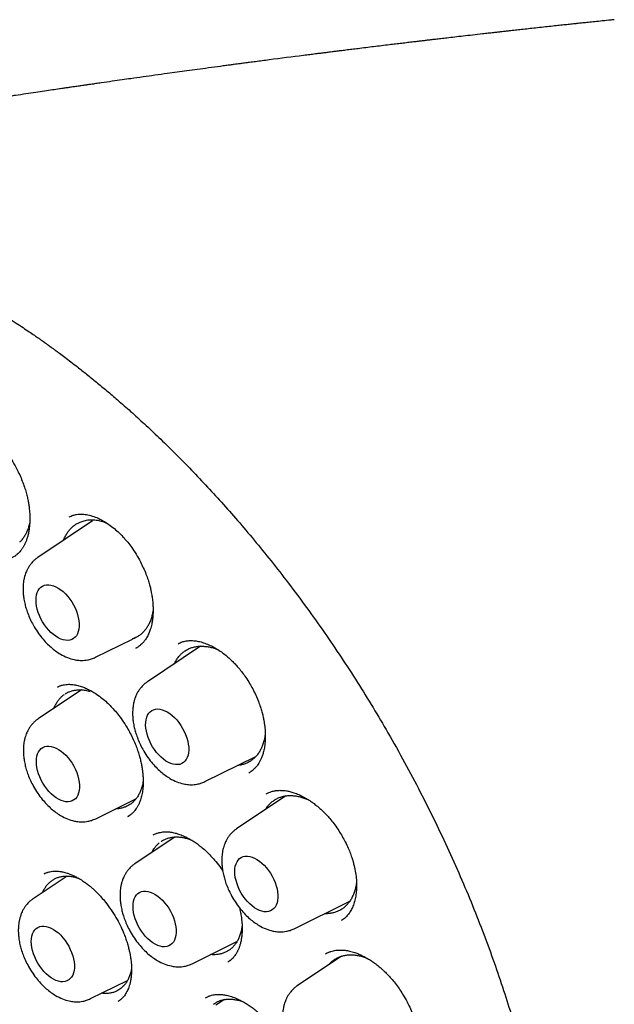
# Model space of a CAD drawing. Header units: millimetres. Extents: x 8 to 1084, y 12 to 961.
# Tile 35 of 49: x 905 to 917, y 447 to 466. Entities that reach past the tile are written whole.
import ezdxf

# ---------------------------------------------------------------- set-up
doc = ezdxf.new("R2010")
doc.units = ezdxf.units.MM

msp = doc.modelspace()

# ---------------------------------------------------------------- linework, layer by layer
at = {"color": 7, "linetype": 'Continuous', "lineweight": 30}
for p, q in [((906.543, 456.284), (905.441, 455.549)), ((907.346, 453.914), (907.474, 453.977)), ((906.599, 453.544), (907.343, 453.912)), ((908.716, 453.767), (907.644, 453.053)), ((908.271, 453.82), (908.277, 453.822)), ((907.413, 453.726), (907.44, 453.742)), ((905.909, 452.976), (905.844, 452.949)), ((906.321, 452.889), (905.447, 452.307)), ((906.49, 452.879), (906.499, 452.879)), ((908.802, 451.047), (909.827, 451.555)), ((909.703, 451.234), (909.682, 451.219)), ((906.605, 450.301), (907.415, 450.702)), ((910.431, 450.761), (909.436, 450.098)), ((910.85, 450.696), (910.885, 450.681)), ((907.251, 450.344), (907.27, 450.356)), ((908.201, 449.935), (907.391, 449.395)), ((905.628, 449.221), (905.572, 449.195)), ((906.03, 449.148), (905.345, 448.692)), ((910.594, 448.092), (911.715, 448.647)), ((911.547, 448.256), (911.555, 448.262)), ((908.548, 447.389), (909.446, 447.834)), ((909.263, 447.423), (909.27, 447.428)), ((909.294, 447.445), (909.319, 447.462)), ((911.548, 447.539), (910.659, 446.947)), ((911.253, 447.599), (911.23, 447.587)), ((906.503, 446.687), (907.246, 447.054)), ((907.059, 446.634), (907.077, 446.647)), ((907.105, 446.668), (907.111, 446.672)), ((909.193, 446.668), (909.023, 446.554))]:
    msp.add_line(p, q, dxfattribs=at)
at = {"color": 7, "linetype": 'Continuous', "lineweight": 30, "flags": 128}
for points in [[(905.407, 454.693), (905.41, 454.749), (905.418, 454.8), (905.432, 454.847), (905.451, 454.888), (905.476, 454.924), (905.505, 454.954), (905.538, 454.976), (905.576, 454.992), (905.616, 455.001), (905.66, 455.002), (905.706, 454.996), (905.754, 454.983), (905.803, 454.963), (905.853, 454.936), (905.902, 454.903), (905.95, 454.864), (905.998, 454.819), (906.043, 454.769), (906.085, 454.715), (906.124, 454.658), (906.16, 454.597), (906.191, 454.535), (906.218, 454.471), (906.24, 454.407), (906.256, 454.344), (906.267, 454.282), (906.273, 454.222), (906.273, 454.165), (906.267, 454.111), (906.256, 454.062), (906.24, 454.018), (906.218, 453.979), (906.191, 453.947), (906.16, 453.92), (906.124, 453.901), (906.085, 453.889), (906.043, 453.884), (905.998, 453.886), (905.95, 453.895), (905.902, 453.912), (905.853, 453.936), (905.803, 453.966), (905.754, 454.002), (905.706, 454.044), (905.66, 454.092), (905.616, 454.144), (905.576, 454.2), (905.538, 454.259), (905.505, 454.32), (905.476, 454.383), (905.451, 454.447), (905.432, 454.511), (905.418, 454.573), (905.41, 454.635), (905.407, 454.693)], [(908.043, 452.447), (908.093, 452.415), (908.141, 452.377), (908.189, 452.334), (908.234, 452.285), (908.277, 452.232), (908.318, 452.175), (908.354, 452.116), (908.386, 452.054), (908.414, 451.991), (908.437, 451.927), (908.455, 451.863), (908.468, 451.801), (908.475, 451.74), (908.476, 451.682), (908.472, 451.628), (908.462, 451.577), (908.447, 451.532), (908.426, 451.492), (908.401, 451.457), (908.371, 451.43), (908.336, 451.408), (908.298, 451.394), (908.256, 451.388), (908.212, 451.388), (908.165, 451.396), (908.117, 451.411), (908.068, 451.432), (908.018, 451.461), (907.969, 451.496), (907.921, 451.537), (907.874, 451.583), (907.83, 451.634), (907.788, 451.689), (907.75, 451.747), (907.716, 451.808), (907.685, 451.87), (907.66, 451.934), (907.639, 451.998), (907.624, 452.061), (907.614, 452.123), (907.61, 452.182), (907.611, 452.239), (907.618, 452.291), (907.631, 452.339), (907.649, 452.382), (907.672, 452.419), (907.7, 452.45), (907.732, 452.475), (907.769, 452.492), (907.809, 452.503), (907.852, 452.506), (907.898, 452.502), (907.945, 452.491), (907.994, 452.472), (908.043, 452.447)], [(905.413, 451.451), (905.416, 451.506), (905.424, 451.557), (905.438, 451.604), (905.457, 451.646), (905.482, 451.682), (905.511, 451.711), (905.544, 451.734), (905.582, 451.75), (905.622, 451.758), (905.666, 451.76), (905.712, 451.754), (905.76, 451.741), (905.809, 451.721), (905.859, 451.694), (905.908, 451.66), (905.956, 451.621), (906.004, 451.576), (906.049, 451.526), (906.091, 451.472), (906.13, 451.415), (906.166, 451.355), (906.197, 451.292), (906.224, 451.229), (906.246, 451.165), (906.262, 451.101), (906.273, 451.039), (906.279, 450.979), (906.279, 450.922), (906.273, 450.869), (906.262, 450.819), (906.246, 450.775), (906.224, 450.736), (906.197, 450.704), (906.166, 450.678), (906.13, 450.658), (906.091, 450.646), (906.049, 450.641), (906.004, 450.643), (905.956, 450.653), (905.908, 450.669), (905.859, 450.693), (905.809, 450.723), (905.76, 450.76), (905.712, 450.802), (905.666, 450.849), (905.622, 450.901), (905.582, 450.957), (905.544, 451.016), (905.511, 451.077), (905.482, 451.14), (905.457, 451.204), (905.438, 451.268), (905.424, 451.331), (905.416, 451.392), (905.413, 451.451)], [(909.402, 449.241), (909.405, 449.297), (909.413, 449.348), (909.427, 449.395), (909.447, 449.437), (909.471, 449.472), (909.5, 449.502), (909.533, 449.525), (909.571, 449.54), (909.612, 449.549), (909.655, 449.55), (909.702, 449.545), (909.749, 449.532), (909.798, 449.511), (909.848, 449.484), (909.897, 449.451), (909.946, 449.412), (909.993, 449.367), (910.038, 449.317), (910.08, 449.263), (910.119, 449.206), (910.155, 449.145), (910.186, 449.083), (910.213, 449.02), (910.235, 448.956), (910.251, 448.892), (910.263, 448.83), (910.268, 448.77), (910.268, 448.713), (910.263, 448.659), (910.251, 448.61), (910.235, 448.566), (910.213, 448.527), (910.186, 448.495), (910.155, 448.469), (910.119, 448.449), (910.08, 448.437), (910.038, 448.432), (909.993, 448.434), (909.946, 448.444), (909.897, 448.46), (909.848, 448.484), (909.798, 448.514), (909.749, 448.55), (909.702, 448.593), (909.655, 448.64), (909.612, 448.692), (909.571, 448.748), (909.533, 448.807), (909.5, 448.868), (909.471, 448.931), (909.447, 448.995), (909.427, 449.059), (909.413, 449.122), (909.405, 449.183), (909.402, 449.241)], [(907.357, 448.539), (907.359, 448.594), (907.368, 448.646), (907.382, 448.692), (907.401, 448.734), (907.425, 448.77), (907.454, 448.799), (907.488, 448.822), (907.525, 448.838), (907.566, 448.846), (907.61, 448.848), (907.656, 448.842), (907.704, 448.829), (907.753, 448.809), (907.802, 448.782), (907.852, 448.748), (907.9, 448.709), (907.947, 448.664), (907.992, 448.614), (908.035, 448.56), (908.074, 448.503), (908.109, 448.443), (908.141, 448.38), (908.167, 448.317), (908.189, 448.253), (908.206, 448.189), (908.217, 448.127), (908.223, 448.067), (908.223, 448.01), (908.217, 447.957), (908.206, 447.907), (908.189, 447.863), (908.167, 447.824), (908.141, 447.792), (908.109, 447.766), (908.074, 447.746), (908.035, 447.734), (907.992, 447.729), (907.947, 447.731), (907.9, 447.741), (907.852, 447.757), (907.802, 447.781), (907.753, 447.811), (907.704, 447.848), (907.656, 447.89), (907.61, 447.937), (907.566, 447.989), (907.525, 448.045), (907.488, 448.104), (907.454, 448.165), (907.425, 448.228), (907.401, 448.292), (907.382, 448.356), (907.368, 448.419), (907.359, 448.48), (907.357, 448.539)], [(905.311, 447.836), (905.314, 447.891), (905.322, 447.943), (905.336, 447.989), (905.356, 448.031), (905.38, 448.067), (905.409, 448.096), (905.442, 448.119), (905.48, 448.135), (905.521, 448.143), (905.564, 448.145), (905.611, 448.139), (905.658, 448.126), (905.707, 448.106), (905.757, 448.079), (905.806, 448.045), (905.855, 448.006), (905.902, 447.961), (905.947, 447.911), (905.989, 447.858), (906.028, 447.8), (906.064, 447.74), (906.095, 447.677), (906.122, 447.614), (906.144, 447.55), (906.16, 447.487), (906.172, 447.424), (906.177, 447.364), (906.177, 447.307), (906.172, 447.254), (906.16, 447.205), (906.144, 447.16), (906.122, 447.122), (906.095, 447.089), (906.064, 447.063), (906.028, 447.044), (905.989, 447.031), (905.947, 447.026), (905.902, 447.028), (905.855, 447.038), (905.806, 447.055), (905.757, 447.078), (905.707, 447.108), (905.658, 447.145), (905.611, 447.187), (905.564, 447.234), (905.521, 447.286), (905.48, 447.342), (905.442, 447.401), (905.409, 447.462), (905.38, 447.525), (905.356, 447.589), (905.336, 447.653), (905.322, 447.716), (905.314, 447.777), (905.311, 447.836)]]:
    msp.add_lwpolyline(points, dxfattribs=at)
at = {"color": 7, "linetype": 'Continuous', "lineweight": 30}
for points, knots in [([(917.033, 466.353), (917.01, 466.351), (916.929, 466.343), (916.797, 466.329), (916.646, 466.313), (916.515, 466.3), (916.405, 466.288), (916.315, 466.279), (916.228, 466.269), (916.132, 466.259), (916.017, 466.247), (915.892, 466.234), (915.755, 466.219), (915.606, 466.203), (915.455, 466.186), (915.307, 466.17), (915.173, 466.155), (915.062, 466.143), (914.981, 466.134), (914.925, 466.128), (914.879, 466.123), (914.84, 466.118), (914.8, 466.114), (914.75, 466.108), (914.682, 466.101), (914.596, 466.091), (914.494, 466.08), (914.355, 466.064), (914.187, 466.045), (914.001, 466.024), (913.829, 466.004), (913.68, 465.987), (913.551, 465.972), (913.441, 465.959), (913.341, 465.947), (913.253, 465.937), (913.169, 465.927), (913.084, 465.917), (912.988, 465.905), (912.879, 465.892), (912.759, 465.878), (912.635, 465.863), (912.447, 465.841), (912.195, 465.81), (911.944, 465.779), (911.758, 465.756), (911.64, 465.742), (911.532, 465.728), (911.439, 465.717), (911.36, 465.707), (911.288, 465.698), (911.21, 465.688), (911.121, 465.677), (911.019, 465.664), (910.906, 465.65), (910.597, 465.611), (910.279, 465.57), (909.956, 465.528), (909.825, 465.51), (909.705, 465.495), (909.601, 465.481), (909.518, 465.47), (909.448, 465.461), (909.383, 465.452), (909.307, 465.442), (909.217, 465.43), (909.07, 465.41), (908.879, 465.385), (908.654, 465.354), (908.443, 465.326), (908.243, 465.298), (908.028, 465.269), (907.8, 465.237), (907.555, 465.203), (907.334, 465.172), (907.128, 465.143), (906.93, 465.114), (906.755, 465.089), (906.613, 465.069), (906.516, 465.055), (906.434, 465.043), (906.368, 465.034), (906.315, 465.026), (906.271, 465.02), (906.226, 465.013), (906.175, 465.006), (906.114, 464.997), (906.043, 464.987), (905.963, 464.975), (905.859, 464.96), (905.729, 464.94), (905.57, 464.917), (905.393, 464.891), (905.198, 464.862), (905.03, 464.837), (904.892, 464.816), (904.792, 464.801), (904.697, 464.786), (904.613, 464.774), (904.547, 464.764), (904.496, 464.756), (904.454, 464.75), (904.414, 464.743), (904.353, 464.734), (904.265, 464.721), (904.148, 464.703), (904.018, 464.683), (903.878, 464.661), (903.732, 464.639), (903.591, 464.617), (903.456, 464.596), (903.331, 464.576), (903.212, 464.557), (903.107, 464.541), (903.022, 464.527), (902.958, 464.517), (902.907, 464.509), (902.857, 464.501), (902.795, 464.491), (902.719, 464.479), (902.63, 464.465), (902.529, 464.449), (902.395, 464.428), (902.239, 464.402), (902.067, 464.375), (901.913, 464.35), (901.775, 464.327), (901.65, 464.307), (901.532, 464.288), (901.411, 464.268), (901.28, 464.246), (901.132, 464.222), (900.973, 464.195), (900.805, 464.168), (900.654, 464.142), (900.522, 464.12), (900.408, 464.101), (900.293, 464.082), (900.181, 464.063), (900.076, 464.045), (899.98, 464.028), (899.897, 464.014), (899.826, 464.002), (899.758, 463.991), (899.683, 463.978), (899.593, 463.962), (899.49, 463.945), (899.377, 463.925), (899.262, 463.905), (899.149, 463.886), (898.991, 463.858), (898.792, 463.824), (898.605, 463.791), (898.478, 463.769), (898.406, 463.756), (898.336, 463.744), (898.268, 463.732), (898.197, 463.719), (898.11, 463.704), (898, 463.684), (897.892, 463.665), (897.821, 463.652), (897.795, 463.647)], [0, 0, 0, 0, 0.0036571, 0.0125967, 0.0204585, 0.0272422, 0.0329475, 0.0375744, 0.0411227, 0.0465811, 0.0525268, 0.0589723, 0.0660226, 0.0737853, 0.0822606, 0.0894198, 0.0968195, 0.103189, 0.1065892, 0.1094811, 0.1118649, 0.1137404, 0.1155844, 0.1180219, 0.1216599, 0.1261261, 0.1314207, 0.1374392, 0.1478784, 0.1575393, 0.1664215, 0.174525, 0.18079, 0.1865008, 0.1916598, 0.1962671, 0.200323, 0.2046178, 0.2095347, 0.2152938, 0.2216561, 0.2280904, 0.2345772, 0.2510123, 0.2673361, 0.2736596, 0.279926, 0.2856674, 0.2905962, 0.2944341, 0.2978647, 0.3018602, 0.3064993, 0.3117822, 0.3177091, 0.3241141, 0.359996, 0.3672812, 0.374284, 0.3804904, 0.3858934, 0.3904927, 0.3935428, 0.3967387, 0.4006811, 0.4053699, 0.4108053, 0.4234875, 0.4351641, 0.4458995, 0.4562803, 0.4664464, 0.4793394, 0.4917886, 0.5046749, 0.5137776, 0.5240287, 0.5354282, 0.5411231, 0.5462041, 0.5504643, 0.5539037, 0.5565222, 0.5587198, 0.5608762, 0.5635343, 0.5666944, 0.5703564, 0.5745204, 0.5791864, 0.5865536, 0.5948429, 0.6040453, 0.6141611, 0.6251904, 0.6303328, 0.635652, 0.6408419, 0.6451874, 0.6486591, 0.6512181, 0.6531202, 0.6551823, 0.6575005, 0.6626943, 0.6688407, 0.6757693, 0.6830458, 0.6906486, 0.6985778, 0.7050369, 0.7116975, 0.718176, 0.7236386, 0.7280565, 0.7314296, 0.7335561, 0.7360441, 0.7392611, 0.7432071, 0.7478821, 0.7532862, 0.7589843, 0.7687705, 0.7776979, 0.7857662, 0.7928411, 0.7993352, 0.8052606, 0.811252, 0.8181467, 0.8258014, 0.8343091, 0.8431084, 0.8519551, 0.8578792, 0.8638244, 0.8697907, 0.8757781, 0.8814027, 0.8862063, 0.8908125, 0.8942769, 0.8972874, 0.9014768, 0.9060106, 0.9114434, 0.9175423, 0.9235677, 0.9294647, 0.9352333, 0.9483225, 0.9606022, 0.964466, 0.9682134, 0.9718443, 0.9753589, 0.9788324, 0.9829702, 0.9889222, 0.9960375, 1, 1, 1, 1]), ([(898.929, 462.228), (898.917, 462.227), (898.89, 462.225), (898.846, 462.22), (898.789, 462.213), (898.72, 462.204), (898.637, 462.193), (898.542, 462.179), (898.436, 462.162), (898.319, 462.141), (898.139, 462.105), (897.9, 462.049), (897.592, 461.96), (897.275, 461.849), (896.95, 461.71), (896.703, 461.586), (896.527, 461.488), (896.423, 461.427), (896.329, 461.369), (896.246, 461.315), (896.175, 461.268), (896.119, 461.229), (896.075, 461.198), (896.043, 461.175), (896.017, 461.156), (895.996, 461.141), (895.975, 461.126), (895.948, 461.106), (895.912, 461.078), (895.865, 461.042), (895.81, 460.998), (895.748, 460.948), (895.684, 460.893), (895.619, 460.837), (895.514, 460.744), (895.371, 460.609), (895.175, 460.406), (894.963, 460.165), (894.741, 459.881), (894.526, 459.571), (894.349, 459.283), (894.205, 459.025), (894.093, 458.805), (894.001, 458.611), (893.93, 458.451), (893.881, 458.334), (893.839, 458.231), (893.803, 458.14), (893.774, 458.064), (893.752, 458.003), (893.735, 457.957), (893.72, 457.915), (893.703, 457.866), (893.681, 457.803), (893.655, 457.727), (893.628, 457.642), (893.599, 457.552), (893.572, 457.46), (893.513, 457.261), (893.431, 456.947), (893.343, 456.544), (893.274, 456.161), (893.22, 455.798), (893.174, 455.412), (893.139, 455.003), (893.115, 454.57), (893.105, 454.135), (893.107, 453.701), (893.121, 453.271), (893.148, 452.823), (893.188, 452.356), (893.242, 451.871), (893.312, 451.368), (893.398, 450.85), (893.501, 450.32), (893.619, 449.781), (893.754, 449.235), (893.904, 448.683), (894.071, 448.125), (894.255, 447.561), (894.455, 446.993), (894.672, 446.422), (894.905, 445.847), (895.155, 445.272), (895.422, 444.695), (895.705, 444.119), (896.004, 443.543), (896.306, 442.994), (896.609, 442.472), (896.91, 441.977), (897.222, 441.486), (897.547, 440.999), (897.882, 440.518), (898.229, 440.044), (898.585, 439.579), (898.946, 439.128), (899.308, 438.695), (899.669, 438.284), (900.026, 437.893), (900.38, 437.523), (900.729, 437.173), (901.073, 436.843), (901.411, 436.531), (901.758, 436.225), (902.113, 435.926), (902.474, 435.635), (902.824, 435.366), (903.164, 435.118), (903.493, 434.89), (903.809, 434.68), (904.094, 434.5), (904.346, 434.347), (904.573, 434.215), (904.803, 434.087), (905.041, 433.96), (905.289, 433.833), (905.545, 433.709), (905.809, 433.588), (906.083, 433.47), (906.331, 433.37), (906.55, 433.287), (906.739, 433.22), (906.932, 433.155), (907.127, 433.093), (907.318, 433.036), (907.498, 432.987), (907.661, 432.945), (907.808, 432.911), (907.937, 432.882), (908.049, 432.858), (908.142, 432.84), (908.221, 432.825), (908.294, 432.812), (908.372, 432.799), (908.46, 432.785), (908.562, 432.77), (908.681, 432.754), (908.815, 432.738), (908.964, 432.723), (909.129, 432.709), (909.309, 432.699), (909.538, 432.691), (909.812, 432.691), (910.124, 432.705), (910.437, 432.733), (910.702, 432.771), (910.923, 432.81), (911.099, 432.848), (911.275, 432.89), (911.448, 432.938), (911.603, 432.986), (911.734, 433.03), (911.837, 433.067), (911.924, 433.1), (911.996, 433.129), (912.055, 433.153), (912.107, 433.175), (912.156, 433.196), (912.207, 433.219), (912.265, 433.246), (912.332, 433.278), (912.409, 433.316), (912.498, 433.361), (912.601, 433.417), (912.721, 433.485), (912.857, 433.568), (913.004, 433.663), (913.162, 433.773), (913.316, 433.888), (913.461, 434.005), (913.591, 434.118), (913.714, 434.23), (913.828, 434.339), (913.942, 434.455), (914.054, 434.575), (914.164, 434.698), (914.261, 434.814), (914.346, 434.92), (914.421, 435.017), (914.485, 435.102), (914.524, 435.157), (914.542, 435.183)], [0, 0, 0, 0, 0.000751, 0.0018, 0.003151, 0.004982, 0.007179, 0.009743, 0.012675, 0.015974, 0.019576, 0.028136, 0.03669, 0.046867, 0.057036, 0.067198, 0.070891, 0.074469, 0.077682, 0.08052, 0.082984, 0.085073, 0.086452, 0.087601, 0.088518, 0.089204, 0.089835, 0.090752, 0.092087, 0.093774, 0.09581, 0.098154, 0.100565, 0.103008, 0.105483, 0.112448, 0.119651, 0.129161, 0.139014, 0.149173, 0.159637, 0.165918, 0.172303, 0.178792, 0.182401, 0.185596, 0.188377, 0.190745, 0.192838, 0.194448, 0.195575, 0.196455, 0.197715, 0.199387, 0.201343, 0.203604, 0.205901, 0.208202, 0.210505, 0.220829, 0.23122, 0.239155, 0.247367, 0.255918, 0.264809, 0.274038, 0.283606, 0.292078, 0.300798, 0.309767, 0.318985, 0.328452, 0.338168, 0.348115, 0.358165, 0.368293, 0.378499, 0.388783, 0.399145, 0.409585, 0.420104, 0.4307, 0.441375, 0.452128, 0.46296, 0.47387, 0.484858, 0.495925, 0.505674, 0.515483, 0.525352, 0.535282, 0.545272, 0.555323, 0.565434, 0.575486, 0.585307, 0.594897, 0.604255, 0.613382, 0.622277, 0.630941, 0.639373, 0.647574, 0.656663, 0.665449, 0.673933, 0.682115, 0.689994, 0.697571, 0.704846, 0.710337, 0.71565, 0.721068, 0.726742, 0.732672, 0.738746, 0.745068, 0.751636, 0.758452, 0.762919, 0.767485, 0.772152, 0.77692, 0.781725, 0.786166, 0.79017, 0.793739, 0.79701, 0.799802, 0.802115, 0.803956, 0.805712, 0.807615, 0.809776, 0.81235, 0.815336, 0.818736, 0.822548, 0.826773, 0.831411, 0.836456, 0.844675, 0.853018, 0.861487, 0.87008, 0.875036, 0.880033, 0.88507, 0.890148, 0.895194, 0.898747, 0.901851, 0.904506, 0.906714, 0.908473, 0.910015, 0.911535, 0.91308, 0.914854, 0.916993, 0.919496, 0.922362, 0.925593, 0.929722, 0.934324, 0.939399, 0.944948, 0.95097, 0.956028, 0.961021, 0.965747, 0.970206, 0.974398, 0.979358, 0.983884, 0.987975, 0.991632, 0.994855, 0.997644, 1, 1, 1, 1]), ([(904.244, 460.728), (904.249, 460.725), (904.325, 460.682), (904.466, 460.598), (904.662, 460.479), (904.839, 460.367), (904.999, 460.264), (905.14, 460.171), (905.263, 460.089), (905.367, 460.017), (905.448, 459.961), (905.509, 459.918), (905.551, 459.888), (905.584, 459.865), (905.611, 459.845), (905.64, 459.825), (905.674, 459.8), (905.715, 459.771), (905.762, 459.737), (905.816, 459.697), (905.891, 459.642), (905.989, 459.569), (906.11, 459.477), (906.256, 459.364), (906.426, 459.23), (906.623, 459.071), (906.831, 458.898), (907.061, 458.702), (907.314, 458.48), (907.59, 458.229), (907.88, 457.957), (908.182, 457.662), (908.496, 457.345), (908.815, 457.009), (909.138, 456.657), (909.464, 456.288), (909.797, 455.895), (910.137, 455.477), (910.488, 455.027), (910.845, 454.549), (911.2, 454.05), (911.542, 453.548), (911.869, 453.043), (912.183, 452.537), (912.5, 452.001), (912.817, 451.436), (913.133, 450.841), (913.429, 450.25), (913.708, 449.66), (913.969, 449.073), (914.212, 448.488), (914.437, 447.912), (914.643, 447.344), (914.83, 446.79), (914.999, 446.249), (915.15, 445.723), (915.286, 445.207), (915.394, 444.754), (915.479, 444.366), (915.543, 444.05), (915.598, 443.76), (915.643, 443.496), (915.682, 443.259), (915.713, 443.047), (915.738, 442.873), (915.756, 442.732), (915.77, 442.621), (915.781, 442.525), (915.79, 442.451), (915.796, 442.393), (915.801, 442.344), (915.807, 442.288), (915.814, 442.219), (915.823, 442.13), (915.833, 442.022), (915.844, 441.898), (915.855, 441.757), (915.866, 441.598), (915.877, 441.421), (915.886, 441.229), (915.897, 440.943), (915.903, 440.576), (915.898, 440.157), (915.883, 439.774), (915.86, 439.425), (915.83, 439.094), (915.792, 438.762), (915.745, 438.433), (915.689, 438.107), (915.627, 437.804), (915.562, 437.523), (915.495, 437.264), (915.424, 437.019), (915.351, 436.788), (915.276, 436.572), (915.202, 436.376), (915.131, 436.199), (915.063, 436.04), (914.999, 435.898), (914.94, 435.773), (914.885, 435.663), (914.836, 435.568), (914.798, 435.497), (914.77, 435.446), (914.749, 435.407), (914.725, 435.364), (914.693, 435.309), (914.654, 435.241), (914.607, 435.163), (914.554, 435.077), (914.494, 434.985), (914.432, 434.892), (914.366, 434.796), (914.294, 434.697), (914.213, 434.588), (914.121, 434.471), (914.017, 434.346), (913.926, 434.242), (913.855, 434.165), (913.811, 434.118), (913.775, 434.081), (913.748, 434.053), (913.721, 434.026), (913.687, 433.992), (913.641, 433.947), (913.585, 433.893), (913.519, 433.832), (913.444, 433.764), (913.336, 433.671), (913.196, 433.558), (913.022, 433.429), (912.841, 433.305), (912.717, 433.229), (912.656, 433.192)], [0, 0, 0, 0, 0.000511, 0.008381, 0.015583, 0.022115, 0.027978, 0.033172, 0.037696, 0.04155, 0.044735, 0.046684, 0.048256, 0.04945, 0.050269, 0.051352, 0.05259, 0.054082, 0.055828, 0.057829, 0.060084, 0.06414, 0.06871, 0.073546, 0.080426, 0.087769, 0.095574, 0.103842, 0.113754, 0.124257, 0.135353, 0.147042, 0.159323, 0.172196, 0.184876, 0.198083, 0.211816, 0.226076, 0.240863, 0.256969, 0.272939, 0.288717, 0.304304, 0.319698, 0.3349, 0.35257, 0.369974, 0.38711, 0.403979, 0.42088, 0.437503, 0.45385, 0.469919, 0.48571, 0.500949, 0.51592, 0.530624, 0.545044, 0.554945, 0.564113, 0.572549, 0.580253, 0.587224, 0.593462, 0.598969, 0.60271, 0.606017, 0.60889, 0.611341, 0.612658, 0.614124, 0.615739, 0.617709, 0.620391, 0.623789, 0.627492, 0.631784, 0.636666, 0.642137, 0.648197, 0.654505, 0.668997, 0.68296, 0.69498, 0.70658, 0.717758, 0.728516, 0.740776, 0.75244, 0.763511, 0.773986, 0.783869, 0.793157, 0.802614, 0.811387, 0.819519, 0.827009, 0.83386, 0.84007, 0.84564, 0.850693, 0.855071, 0.858775, 0.860642, 0.862277, 0.864208, 0.866871, 0.87028, 0.874121, 0.878383, 0.883067, 0.888173, 0.892849, 0.89815, 0.904086, 0.910656, 0.91786, 0.925698, 0.929098, 0.931998, 0.934317, 0.936055, 0.937216, 0.939478, 0.94252, 0.945896, 0.949894, 0.954516, 0.959629, 0.969181, 0.979237, 0.989797, 1, 1, 1, 1]), ([(903.663, 458.224), (903.684, 458.232), (903.723, 458.248), (903.783, 458.261), (903.837, 458.267), (903.899, 458.268), (903.976, 458.26), (904.064, 458.24), (904.155, 458.208), (904.247, 458.165), (904.334, 458.115), (904.413, 458.062), (904.485, 458.007), (904.555, 457.947), (904.629, 457.877), (904.707, 457.793), (904.79, 457.692), (904.877, 457.572), (904.966, 457.429), (905.043, 457.286), (905.105, 457.148), (905.153, 457.027), (905.191, 456.911), (905.22, 456.807), (905.241, 456.715), (905.256, 456.632), (905.267, 456.559), (905.274, 456.493), (905.279, 456.426), (905.282, 456.348), (905.281, 456.261), (905.274, 456.172), (905.263, 456.089), (905.248, 456.012), (905.229, 455.941), (905.207, 455.878), (905.187, 455.829), (905.169, 455.794), (905.155, 455.769), (905.142, 455.748), (905.129, 455.727), (905.113, 455.705), (905.092, 455.678), (905.064, 455.646), (905.027, 455.611), (904.982, 455.575), (904.945, 455.556), (904.926, 455.545)], [0, 0, 0, 0, 0.030136, 0.056047, 0.077704, 0.095065, 0.124924, 0.155304, 0.185388, 0.214898, 0.242568, 0.266963, 0.288377, 0.310351, 0.333877, 0.359318, 0.388005, 0.420084, 0.455561, 0.494406, 0.522156, 0.550501, 0.576387, 0.59956, 0.620031, 0.637809, 0.655599, 0.66953, 0.683612, 0.702346, 0.725711, 0.748314, 0.770841, 0.79271, 0.813927, 0.834507, 0.853927, 0.864305, 0.873672, 0.882036, 0.889416, 0.898491, 0.911347, 0.927953, 0.948276, 0.972293, 1, 1, 1, 1]), ([(906.074, 456.367), (906.1, 456.378), (906.146, 456.398), (906.217, 456.414), (906.278, 456.42), (906.335, 456.42), (906.393, 456.415), (906.45, 456.406), (906.527, 456.387), (906.627, 456.353), (906.749, 456.293), (906.868, 456.218), (906.979, 456.134), (907.081, 456.042), (907.171, 455.949), (907.254, 455.852), (907.335, 455.744), (907.422, 455.612), (907.5, 455.475), (907.565, 455.341), (907.616, 455.221), (907.657, 455.107), (907.687, 455.007), (907.709, 454.922), (907.723, 454.853), (907.733, 454.8), (907.74, 454.756), (907.746, 454.709), (907.753, 454.65), (907.758, 454.573), (907.76, 454.482), (907.757, 454.386), (907.747, 454.293), (907.73, 454.198), (907.706, 454.107), (907.677, 454.032), (907.652, 453.978), (907.63, 453.939), (907.61, 453.907), (907.591, 453.88), (907.57, 453.854), (907.543, 453.823), (907.507, 453.79), (907.463, 453.755), (907.429, 453.735), (907.411, 453.725)], [0, 0, 0, 0, 0.0342405, 0.0631862, 0.086798, 0.1050115, 0.12438, 0.1433976, 0.1621886, 0.1999071, 0.2378324, 0.2739456, 0.3077232, 0.3395761, 0.3697527, 0.3944878, 0.4235566, 0.4569717, 0.494719, 0.5222768, 0.5510171, 0.5769057, 0.5993111, 0.6182492, 0.6337288, 0.6457576, 0.6543772, 0.6641155, 0.6781081, 0.6963378, 0.718782, 0.7446776, 0.7695047, 0.7925098, 0.8236268, 0.8507323, 0.8668358, 0.8815829, 0.8950548, 0.9039986, 0.9163954, 0.9322174, 0.9514365, 0.974032, 1, 1, 1, 1]), ([(905.279, 456.249), (905.276, 456.234), (905.267, 456.19), (905.245, 456.124), (905.215, 456.049), (905.178, 455.981), (905.135, 455.921), (905.102, 455.88), (905.081, 455.862), (905.077, 455.859)], [0, 0, 0, 0, 0.093568, 0.266004, 0.44219, 0.619671, 0.792139, 0.964607, 1, 1, 1, 1]), ([(905.962, 455.896), (905.963, 455.901), (905.973, 455.931), (905.998, 455.982), (906.036, 456.048), (906.081, 456.108), (906.133, 456.162), (906.19, 456.207), (906.25, 456.243), (906.291, 456.26), (906.311, 456.268)], [0, 0, 0, 0, 0.025171, 0.161864, 0.299506, 0.440142, 0.581812, 0.73739, 0.868695, 1, 1, 1, 1]), ([(906.311, 456.268), (906.34, 456.278), (906.398, 456.298), (906.492, 456.31), (906.59, 456.308), (906.691, 456.289), (906.775, 456.264), (906.824, 456.241), (906.838, 456.234)], [0, 0, 0, 0, 0.184312, 0.369183, 0.55345, 0.737881, 0.922934, 1, 1, 1, 1]), ([(905.441, 455.549), (905.424, 455.537), (905.391, 455.513), (905.342, 455.468), (905.298, 455.417), (905.262, 455.366), (905.234, 455.316), (905.212, 455.269), (905.193, 455.222), (905.176, 455.168), (905.162, 455.109), (905.153, 455.051), (905.148, 455), (905.146, 454.956), (905.145, 454.9), (905.147, 454.829), (905.158, 454.733), (905.176, 454.636), (905.204, 454.532), (905.24, 454.424), (905.288, 454.309), (905.352, 454.183), (905.431, 454.056), (905.521, 453.935), (905.613, 453.832), (905.705, 453.744), (905.799, 453.67), (905.908, 453.598), (906.031, 453.537), (906.14, 453.503), (906.218, 453.489), (906.27, 453.483), (906.323, 453.481), (906.383, 453.483), (906.448, 453.492), (906.522, 453.51), (906.572, 453.532), (906.599, 453.544)], [0, 0, 0, 0, 0.020365, 0.039774, 0.067345, 0.093119, 0.114809, 0.132448, 0.14862, 0.169513, 0.192471, 0.212536, 0.229647, 0.243877, 0.256785, 0.285856, 0.314655, 0.349481, 0.380193, 0.414834, 0.453282, 0.491656, 0.539877, 0.58485, 0.626658, 0.665672, 0.703546, 0.740594, 0.793901, 0.843153, 0.859712, 0.878204, 0.899207, 0.918782, 0.942078, 0.969149, 1, 1, 1, 1]), ([(907.759, 454.484), (907.756, 454.462), (907.747, 454.41), (907.727, 454.335), (907.698, 454.257), (907.664, 454.187), (907.624, 454.123), (907.578, 454.065), (907.527, 454.015), (907.47, 453.972), (907.41, 453.939), (907.368, 453.919), (907.345, 453.913), (907.345, 453.913)], [0, 0, 0, 0, 0.079377, 0.180588, 0.283245, 0.387399, 0.487894, 0.589087, 0.69248, 0.796634, 0.897845, 0.999057, 1, 1, 1, 1]), ([(908.189, 453.416), (908.2, 453.438), (908.222, 453.483), (908.264, 453.544), (908.312, 453.6), (908.364, 453.647), (908.422, 453.688), (908.485, 453.721), (908.555, 453.746), (908.627, 453.762), (908.701, 453.769), (908.749, 453.767), (908.773, 453.766)], [0, 0, 0, 0, 0.093056, 0.193873, 0.296161, 0.394855, 0.494234, 0.595775, 0.698062, 0.810392, 0.905196, 1, 1, 1, 1]), ([(908.261, 453.817), (908.275, 453.824), (908.302, 453.838), (908.344, 453.853), (908.384, 453.865), (908.439, 453.875), (908.509, 453.882), (908.6, 453.878), (908.699, 453.861), (908.802, 453.83), (908.907, 453.787), (909.01, 453.733), (909.108, 453.671), (909.199, 453.604), (909.283, 453.534), (909.357, 453.464), (909.424, 453.394), (909.487, 453.322), (909.556, 453.236), (909.628, 453.135), (909.699, 453.024), (909.765, 452.906), (909.825, 452.785), (909.876, 452.664), (909.917, 452.551), (909.946, 452.454), (909.966, 452.379), (909.978, 452.324), (909.985, 452.285), (909.991, 452.252), (909.997, 452.218), (910.004, 452.169), (910.011, 452.097), (910.017, 452.004), (910.016, 451.894), (910.007, 451.783), (909.988, 451.68), (909.966, 451.596), (909.941, 451.529), (909.915, 451.471), (909.887, 451.421), (909.862, 451.383), (909.842, 451.357), (909.825, 451.336), (909.801, 451.31), (909.77, 451.28), (909.731, 451.249), (909.701, 451.23), (909.684, 451.22)], [0, 0, 0, 0, 0.02251, 0.041901, 0.058163, 0.071759, 0.099726, 0.130053, 0.161768, 0.193566, 0.225475, 0.256734, 0.28584, 0.31273, 0.338049, 0.362477, 0.381408, 0.401943, 0.425437, 0.451898, 0.481325, 0.508104, 0.536912, 0.566039, 0.591689, 0.61373, 0.63218, 0.642566, 0.651337, 0.658496, 0.665319, 0.675243, 0.693201, 0.716758, 0.743048, 0.775719, 0.804655, 0.829891, 0.851474, 0.870395, 0.891129, 0.908571, 0.915472, 0.925737, 0.939346, 0.956271, 0.976492, 1, 1, 1, 1]), ([(908.773, 453.766), (908.798, 453.764), (908.848, 453.76), (908.925, 453.745), (908.999, 453.723), (909.047, 453.703), (909.068, 453.694)], [0, 0, 0, 0, 0.2595271, 0.5207858, 0.7876052, 1, 1, 1, 1]), ([(905.84, 452.947), (905.862, 452.957), (905.904, 452.977), (905.969, 452.993), (906.041, 453.003), (906.126, 453.001), (906.218, 452.987), (906.311, 452.962), (906.4, 452.928), (906.484, 452.888), (906.577, 452.836), (906.677, 452.769), (906.781, 452.686), (906.874, 452.599), (906.962, 452.507), (907.05, 452.404), (907.144, 452.277), (907.229, 452.146), (907.302, 452.016), (907.36, 451.898), (907.409, 451.783), (907.449, 451.676), (907.48, 451.578), (907.505, 451.486), (907.524, 451.401), (907.538, 451.323), (907.548, 451.251), (907.556, 451.175), (907.561, 451.082), (907.56, 450.975), (907.55, 450.862), (907.53, 450.755), (907.507, 450.68), (907.488, 450.63), (907.477, 450.603), (907.466, 450.58), (907.454, 450.558), (907.44, 450.533), (907.42, 450.502), (907.393, 450.464), (907.357, 450.423), (907.309, 450.38), (907.271, 450.356), (907.25, 450.343)], [0, 0, 0, 0, 0.034738, 0.063541, 0.086398, 0.117096, 0.150208, 0.180997, 0.207961, 0.233047, 0.258215, 0.291728, 0.323497, 0.353359, 0.378663, 0.408064, 0.441585, 0.479241, 0.506661, 0.535069, 0.561545, 0.585855, 0.60797, 0.627792, 0.648585, 0.666148, 0.681675, 0.699659, 0.720519, 0.750351, 0.781389, 0.812764, 0.843709, 0.854544, 0.864237, 0.872798, 0.880244, 0.889579, 0.903202, 0.921081, 0.943181, 0.969485, 1, 1, 1, 1]), ([(907.644, 453.053), (907.627, 453.041), (907.594, 453.017), (907.545, 452.971), (907.501, 452.92), (907.465, 452.869), (907.437, 452.82), (907.415, 452.773), (907.396, 452.725), (907.379, 452.671), (907.365, 452.612), (907.356, 452.554), (907.351, 452.504), (907.348, 452.46), (907.347, 452.404), (907.35, 452.332), (907.361, 452.237), (907.379, 452.139), (907.407, 452.035), (907.443, 451.927), (907.491, 451.812), (907.555, 451.686), (907.633, 451.559), (907.724, 451.438), (907.816, 451.335), (907.908, 451.247), (908.002, 451.173), (908.111, 451.101), (908.234, 451.04), (908.343, 451.007), (908.421, 450.992), (908.473, 450.986), (908.526, 450.984), (908.586, 450.986), (908.651, 450.995), (908.725, 451.013), (908.775, 451.036), (908.802, 451.047)], [0, 0, 0, 0, 0.0203653, 0.0397739, 0.067345, 0.0931186, 0.1148087, 0.1324484, 0.1486196, 0.1695133, 0.1924713, 0.2125361, 0.2296466, 0.2438766, 0.2567855, 0.2858563, 0.3146552, 0.3494814, 0.3801932, 0.4148337, 0.453282, 0.4916563, 0.5398772, 0.5848498, 0.6266576, 0.6656721, 0.7035456, 0.7405935, 0.7939008, 0.8431527, 0.8597124, 0.8782041, 0.8992066, 0.9187821, 0.942078, 0.9691487, 1, 1, 1, 1]), ([(905.766, 452.519), (905.775, 452.541), (905.794, 452.586), (905.83, 452.648), (905.872, 452.706), (905.92, 452.756), (905.956, 452.784), (905.975, 452.798)], [0, 0, 0, 0, 0.182785, 0.390773, 0.591455, 0.79353, 1, 1, 1, 1]), ([(905.995, 452.81), (906.008, 452.818), (906.039, 452.838), (906.095, 452.861), (906.161, 452.88), (906.231, 452.891), (906.31, 452.892), (906.398, 452.884), (906.462, 452.867), (906.495, 452.858)], [0, 0, 0, 0, 0.093304, 0.231002, 0.369664, 0.509818, 0.652015, 0.825045, 1, 1, 1, 1]), ([(905.447, 452.307), (905.43, 452.295), (905.397, 452.271), (905.348, 452.226), (905.304, 452.174), (905.268, 452.123), (905.24, 452.074), (905.218, 452.027), (905.199, 451.979), (905.182, 451.925), (905.168, 451.866), (905.159, 451.808), (905.154, 451.758), (905.152, 451.714), (905.151, 451.658), (905.153, 451.586), (905.164, 451.491), (905.182, 451.393), (905.21, 451.289), (905.246, 451.181), (905.294, 451.066), (905.358, 450.94), (905.437, 450.813), (905.527, 450.692), (905.619, 450.589), (905.711, 450.501), (905.805, 450.427), (905.914, 450.355), (906.037, 450.294), (906.146, 450.261), (906.224, 450.246), (906.276, 450.24), (906.329, 450.238), (906.389, 450.24), (906.454, 450.249), (906.528, 450.268), (906.578, 450.29), (906.605, 450.301)], [0, 0, 0, 0, 0.020365, 0.039774, 0.067345, 0.093119, 0.114809, 0.132448, 0.14862, 0.169513, 0.192471, 0.212536, 0.229647, 0.243877, 0.256785, 0.285856, 0.314655, 0.349481, 0.380193, 0.414834, 0.453282, 0.491656, 0.539877, 0.58485, 0.626658, 0.665672, 0.703546, 0.740594, 0.793901, 0.843153, 0.859712, 0.878204, 0.899207, 0.918782, 0.942078, 0.969149, 1, 1, 1, 1]), ([(910.015, 452.018), (910.012, 451.993), (910.006, 451.939), (909.988, 451.86), (909.963, 451.78), (909.932, 451.706), (909.894, 451.639), (909.851, 451.579), (909.802, 451.525), (909.748, 451.478), (909.689, 451.44), (909.626, 451.41), (909.557, 451.388), (909.502, 451.375), (909.468, 451.373), (909.459, 451.373)], [0, 0, 0, 0, 0.0679554, 0.1490912, 0.2319914, 0.3155014, 0.3966523, 0.4778033, 0.5601133, 0.6436233, 0.7241996, 0.8053353, 0.8882356, 0.9717456, 1, 1, 1, 1]), ([(907.559, 451.05), (907.557, 451.039), (907.552, 450.999), (907.535, 450.935), (907.508, 450.86), (907.476, 450.791), (907.437, 450.728), (907.393, 450.672), (907.344, 450.624), (907.289, 450.583), (907.23, 450.549), (907.166, 450.524), (907.099, 450.508), (907.046, 450.5), (907.015, 450.501), (907.008, 450.501)], [0, 0, 0, 0, 0.033267, 0.120523, 0.205019, 0.290106, 0.376109, 0.463365, 0.547556, 0.632332, 0.718951, 0.806207, 0.890703, 0.97579, 1, 1, 1, 1]), ([(910.03, 450.8), (910.048, 450.809), (910.083, 450.828), (910.134, 450.846), (910.177, 450.857), (910.21, 450.864), (910.237, 450.868), (910.262, 450.87), (910.287, 450.872), (910.309, 450.872), (910.332, 450.872), (910.357, 450.871), (910.394, 450.869), (910.443, 450.862), (910.512, 450.848), (910.595, 450.824), (910.695, 450.785), (910.792, 450.737), (910.876, 450.688), (910.939, 450.646), (910.991, 450.608), (911.03, 450.578), (911.063, 450.552), (911.095, 450.525), (911.134, 450.49), (911.184, 450.443), (911.245, 450.381), (911.317, 450.301), (911.395, 450.203), (911.473, 450.094), (911.545, 449.979), (911.611, 449.862), (911.668, 449.745), (911.716, 449.631), (911.753, 449.53), (911.781, 449.439), (911.808, 449.336), (911.833, 449.213), (911.85, 449.067), (911.853, 448.929), (911.844, 448.803), (911.826, 448.693), (911.798, 448.59), (911.76, 448.498), (911.715, 448.42), (911.67, 448.36), (911.625, 448.314), (911.586, 448.282), (911.559, 448.265), (911.545, 448.255)], [0, 0, 0, 0, 0.025502, 0.047375, 0.065603, 0.076866, 0.086049, 0.096701, 0.103561, 0.110795, 0.118527, 0.126762, 0.135497, 0.15363, 0.17447, 0.199561, 0.228963, 0.262715, 0.283488, 0.30247, 0.317819, 0.329519, 0.337556, 0.346499, 0.358144, 0.372512, 0.392154, 0.415329, 0.442053, 0.471853, 0.500567, 0.527223, 0.556463, 0.582696, 0.605923, 0.626153, 0.644792, 0.67727, 0.711859, 0.750134, 0.781367, 0.813245, 0.845004, 0.876672, 0.906955, 0.934885, 0.953136, 0.974711, 1, 1, 1, 1]), ([(910.018, 450.485), (910.023, 450.495), (910.042, 450.527), (910.079, 450.573), (910.129, 450.625), (910.184, 450.669), (910.245, 450.705), (910.31, 450.733), (910.378, 450.753), (910.451, 450.765), (910.526, 450.769), (910.608, 450.763), (910.691, 450.749), (910.772, 450.726), (910.824, 450.706), (910.85, 450.696)], [0, 0, 0, 0, 0.034624, 0.116366, 0.195798, 0.27523, 0.355797, 0.437538, 0.516408, 0.595826, 0.67697, 0.758712, 0.848478, 0.924239, 1, 1, 1, 1]), ([(907.761, 449.975), (907.781, 449.985), (907.818, 450.004), (907.876, 450.022), (907.928, 450.033), (907.99, 450.04), (908.066, 450.039), (908.155, 450.027), (908.248, 450.003), (908.344, 449.97), (908.435, 449.928), (908.518, 449.883), (908.595, 449.835), (908.67, 449.781), (908.75, 449.718), (908.836, 449.642), (908.928, 449.55), (909.025, 449.438), (909.105, 449.337), (909.148, 449.27), (909.16, 449.251)], [0, 0, 0, 0, 0.064033, 0.118933, 0.164694, 0.201275, 0.264576, 0.328942, 0.392924, 0.456027, 0.515169, 0.56723, 0.6129, 0.659863, 0.710084, 0.76436, 0.825474, 0.893714, 0.969123, 1, 1, 1, 1]), ([(909.436, 450.098), (909.419, 450.085), (909.386, 450.062), (909.338, 450.016), (909.293, 449.965), (909.257, 449.914), (909.229, 449.865), (909.207, 449.817), (909.189, 449.77), (909.172, 449.716), (909.158, 449.657), (909.148, 449.599), (909.143, 449.548), (909.141, 449.505), (909.14, 449.449), (909.143, 449.377), (909.153, 449.282), (909.172, 449.184), (909.199, 449.08), (909.235, 448.972), (909.284, 448.857), (909.348, 448.731), (909.426, 448.604), (909.516, 448.483), (909.608, 448.38), (909.701, 448.292), (909.794, 448.218), (909.903, 448.146), (910.027, 448.085), (910.136, 448.051), (910.214, 448.037), (910.265, 448.031), (910.318, 448.029), (910.378, 448.031), (910.443, 448.04), (910.517, 448.058), (910.567, 448.08), (910.594, 448.092)], [0, 0, 0, 0, 0.020365, 0.039774, 0.067345, 0.093119, 0.114809, 0.132448, 0.14862, 0.169513, 0.192471, 0.212536, 0.229647, 0.243877, 0.256785, 0.285856, 0.314655, 0.349481, 0.380193, 0.414834, 0.453282, 0.491656, 0.539877, 0.58485, 0.626658, 0.665672, 0.703546, 0.740594, 0.793901, 0.843153, 0.859712, 0.878204, 0.899207, 0.918782, 0.942078, 0.969149, 1, 1, 1, 1]), ([(907.735, 449.624), (907.739, 449.632), (907.753, 449.662), (907.784, 449.71), (907.828, 449.765), (907.862, 449.8), (907.882, 449.815), (907.884, 449.816)], [0, 0, 0, 0, 0.094232, 0.386143, 0.682841, 0.970154, 1, 1, 1, 1]), ([(907.921, 449.844), (907.925, 449.847), (907.947, 449.864), (907.993, 449.887), (908.056, 449.912), (908.124, 449.928), (908.195, 449.936), (908.27, 449.936), (908.347, 449.927), (908.425, 449.91), (908.488, 449.891), (908.525, 449.875), (908.535, 449.871)], [0, 0, 0, 0, 0.025468, 0.142111, 0.260454, 0.374639, 0.489618, 0.607096, 0.725439, 0.840039, 0.95544, 1, 1, 1, 1]), ([(905.568, 449.193), (905.586, 449.202), (905.621, 449.22), (905.679, 449.238), (905.739, 449.248), (905.801, 449.251), (905.857, 449.248), (905.905, 449.241), (905.945, 449.233), (905.986, 449.223), (906.034, 449.209), (906.091, 449.189), (906.157, 449.161), (906.226, 449.126), (906.288, 449.09), (906.339, 449.058), (906.378, 449.032), (906.409, 449.009), (906.441, 448.986), (906.478, 448.957), (906.523, 448.919), (906.578, 448.87), (906.645, 448.805), (906.721, 448.723), (906.814, 448.613), (906.914, 448.478), (907.013, 448.321), (907.097, 448.165), (907.16, 448.027), (907.205, 447.91), (907.237, 447.814), (907.262, 447.726), (907.281, 447.649), (907.295, 447.585), (907.304, 447.532), (907.311, 447.485), (907.317, 447.434), (907.323, 447.37), (907.327, 447.292), (907.326, 447.204), (907.318, 447.115), (907.306, 447.036), (907.29, 446.97), (907.273, 446.917), (907.255, 446.871), (907.234, 446.827), (907.209, 446.784), (907.181, 446.743), (907.148, 446.705), (907.107, 446.666), (907.075, 446.645), (907.058, 446.633)], [0, 0, 0, 0, 0.029861, 0.057354, 0.082503, 0.105263, 0.125182, 0.142148, 0.154344, 0.167169, 0.182622, 0.200724, 0.221495, 0.243946, 0.263213, 0.278625, 0.29016, 0.298117, 0.306961, 0.318142, 0.331665, 0.34753, 0.369003, 0.393685, 0.420988, 0.461232, 0.499933, 0.537077, 0.572668, 0.595551, 0.617657, 0.638269, 0.656113, 0.671182, 0.683493, 0.693214, 0.704982, 0.720936, 0.741044, 0.76527, 0.79145, 0.815095, 0.836095, 0.854462, 0.870481, 0.887554, 0.906591, 0.923639, 0.944901, 0.970356, 1, 1, 1, 1]), ([(907.391, 449.395), (907.374, 449.383), (907.34, 449.359), (907.292, 449.314), (907.248, 449.262), (907.212, 449.211), (907.184, 449.162), (907.162, 449.115), (907.143, 449.067), (907.126, 449.013), (907.112, 448.954), (907.103, 448.896), (907.098, 448.846), (907.095, 448.802), (907.094, 448.746), (907.097, 448.674), (907.108, 448.579), (907.126, 448.481), (907.153, 448.377), (907.19, 448.269), (907.238, 448.154), (907.302, 448.028), (907.38, 447.901), (907.471, 447.78), (907.563, 447.677), (907.655, 447.589), (907.748, 447.515), (907.858, 447.443), (907.981, 447.382), (908.09, 447.349), (908.168, 447.334), (908.219, 447.328), (908.273, 447.326), (908.333, 447.328), (908.397, 447.337), (908.472, 447.356), (908.522, 447.378), (908.548, 447.389)], [0, 0, 0, 0, 0.020365, 0.039774, 0.067345, 0.093119, 0.114809, 0.132448, 0.14862, 0.169513, 0.192471, 0.212536, 0.229647, 0.243877, 0.256785, 0.285856, 0.314655, 0.349481, 0.380193, 0.414834, 0.453282, 0.491656, 0.539877, 0.58485, 0.626658, 0.665672, 0.703546, 0.740594, 0.793901, 0.843153, 0.859712, 0.878204, 0.899207, 0.918782, 0.942078, 0.969149, 1, 1, 1, 1]), ([(905.539, 448.821), (905.54, 448.824), (905.55, 448.849), (905.574, 448.893), (905.612, 448.952), (905.656, 449.004), (905.706, 449.048), (905.761, 449.085), (905.819, 449.113), (905.883, 449.134), (905.95, 449.146), (906.021, 449.15), (906.093, 449.146), (906.169, 449.132), (906.227, 449.118), (906.259, 449.105), (906.265, 449.103)], [0, 0, 0, 0, 0.008223, 0.087897, 0.168707, 0.250095, 0.332669, 0.412342, 0.493152, 0.57454, 0.657114, 0.736788, 0.817014, 0.898986, 0.98156, 1, 1, 1, 1]), ([(911.848, 449.023), (911.848, 449.017), (911.845, 448.982), (911.832, 448.92), (911.811, 448.838), (911.79, 448.789), (911.779, 448.764)], [0, 0, 0, 0, 0.063576, 0.370144, 0.683795, 1, 1, 1, 1]), ([(905.345, 448.692), (905.328, 448.68), (905.295, 448.656), (905.247, 448.611), (905.202, 448.56), (905.166, 448.508), (905.138, 448.459), (905.116, 448.412), (905.098, 448.364), (905.081, 448.311), (905.067, 448.251), (905.057, 448.193), (905.052, 448.143), (905.05, 448.099), (905.049, 448.043), (905.052, 447.971), (905.062, 447.876), (905.08, 447.778), (905.108, 447.674), (905.144, 447.566), (905.193, 447.451), (905.257, 447.325), (905.335, 447.198), (905.425, 447.077), (905.517, 446.974), (905.61, 446.886), (905.703, 446.812), (905.812, 446.741), (905.936, 446.68), (906.045, 446.646), (906.123, 446.631), (906.174, 446.625), (906.227, 446.623), (906.287, 446.626), (906.352, 446.634), (906.426, 446.653), (906.476, 446.675), (906.503, 446.687)], [0, 0, 0, 0, 0.020365, 0.039774, 0.067345, 0.093119, 0.114809, 0.132448, 0.14862, 0.169513, 0.192471, 0.212536, 0.229647, 0.243877, 0.256785, 0.285856, 0.314655, 0.349481, 0.380193, 0.414834, 0.453282, 0.491656, 0.539877, 0.58485, 0.626658, 0.665672, 0.703546, 0.740594, 0.793901, 0.843153, 0.859712, 0.878204, 0.899207, 0.918782, 0.942078, 0.969149, 1, 1, 1, 1]), ([(911.779, 448.764), (911.769, 448.741), (911.747, 448.694), (911.707, 448.631), (911.661, 448.574), (911.609, 448.524), (911.552, 448.482), (911.491, 448.448), (911.425, 448.421), (911.355, 448.403), (911.281, 448.394), (911.231, 448.391), (911.204, 448.394), (911.204, 448.394)], [0, 0, 0, 0, 0.098218, 0.197117, 0.298167, 0.399961, 0.498879, 0.597797, 0.698127, 0.799921, 0.898138, 0.997038, 1, 1, 1, 1]), ([(909.495, 448.515), (909.499, 448.501), (909.507, 448.468), (909.517, 448.42), (909.526, 448.368), (909.535, 448.312), (909.543, 448.244), (909.55, 448.165), (909.551, 448.08), (909.548, 447.996), (909.54, 447.918), (909.528, 447.846), (909.512, 447.781), (909.496, 447.731), (909.482, 447.694), (909.471, 447.668), (909.46, 447.645), (909.449, 447.624), (909.435, 447.6), (909.417, 447.571), (909.392, 447.536), (909.358, 447.498), (909.315, 447.457), (909.281, 447.434), (909.262, 447.422)], [0, 0, 0, 0, 0.028337, 0.063139, 0.092962, 0.130176, 0.176386, 0.231523, 0.294527, 0.357383, 0.41837, 0.477529, 0.534903, 0.58907, 0.618022, 0.644156, 0.667497, 0.688088, 0.713458, 0.749566, 0.796333, 0.853683, 0.921567, 1, 1, 1, 1]), ([(909.549, 448.147), (909.549, 448.146), (909.546, 448.116), (909.535, 448.06), (909.514, 447.981), (909.486, 447.907), (909.452, 447.84), (909.413, 447.78), (909.367, 447.726), (909.316, 447.68), (909.259, 447.641), (909.199, 447.611), (909.134, 447.588), (909.053, 447.572), (908.982, 447.565), (908.932, 447.572), (908.92, 447.573)], [0, 0, 0, 0, 0.003376, 0.079414, 0.157104, 0.235367, 0.311153, 0.387608, 0.464608, 0.54287, 0.618657, 0.694974, 0.772111, 0.850374, 0.964044, 1, 1, 1, 1]), ([(911.224, 447.583), (911.243, 447.594), (911.279, 447.615), (911.333, 447.635), (911.384, 447.65), (911.431, 447.658), (911.47, 447.662), (911.501, 447.664), (911.55, 447.665), (911.618, 447.661), (911.713, 447.644), (911.804, 447.618), (911.895, 447.583), (911.98, 447.544), (912.065, 447.498), (912.143, 447.449), (912.206, 447.406), (912.254, 447.369), (912.291, 447.34), (912.326, 447.311), (912.367, 447.276), (912.418, 447.228), (912.48, 447.166), (912.55, 447.089), (912.628, 446.995), (912.705, 446.891), (912.787, 446.766), (912.865, 446.629), (912.934, 446.487), (912.985, 446.362), (913.026, 446.241), (913.06, 446.117), (913.086, 445.983), (913.101, 445.847), (913.104, 445.711), (913.094, 445.577), (913.073, 445.473), (913.049, 445.394), (913.026, 445.338), (913, 445.286), (912.971, 445.237), (912.934, 445.188), (912.886, 445.137), (912.846, 445.108), (912.825, 445.092)], [0, 0, 0, 0, 0.026609, 0.049752, 0.069415, 0.089196, 0.103351, 0.112416, 0.121022, 0.151599, 0.178709, 0.209826, 0.232827, 0.257647, 0.283551, 0.306022, 0.324278, 0.338298, 0.348063, 0.356669, 0.36868, 0.384144, 0.403069, 0.425461, 0.451335, 0.480075, 0.507647, 0.545411, 0.57884, 0.60792, 0.632664, 0.662828, 0.69467, 0.728122, 0.762969, 0.799362, 0.837993, 0.858007, 0.877777, 0.897344, 0.915352, 0.938498, 0.966723, 1, 1, 1, 1]), ([(911.294, 447.37), (911.303, 447.381), (911.327, 447.41), (911.373, 447.449), (911.43, 447.489), (911.493, 447.521), (911.56, 447.545), (911.63, 447.561), (911.705, 447.568), (911.782, 447.567), (911.861, 447.558), (911.942, 447.54), (912.011, 447.519), (912.053, 447.502), (912.067, 447.496)], [0, 0, 0, 0, 0.052799, 0.142034, 0.232543, 0.324372, 0.413607, 0.502842, 0.593351, 0.68518, 0.773783, 0.863001, 0.954159, 1, 1, 1, 1]), ([(907.326, 447.288), (907.325, 447.285), (907.321, 447.253), (907.306, 447.199), (907.282, 447.126), (907.25, 447.059), (907.213, 446.999), (907.166, 446.941), (907.109, 446.887), (907.062, 446.859), (907.039, 446.845)], [0, 0, 0, 0, 0.01651, 0.14976, 0.278328, 0.408732, 0.540067, 0.673317, 0.835752, 1, 1, 1, 1]), ([(907.039, 446.845), (907.019, 446.836), (906.98, 446.818), (906.916, 446.799), (906.848, 446.789), (906.782, 446.787), (906.738, 446.792), (906.72, 446.794)], [0, 0, 0, 0, 0.206804, 0.415044, 0.627812, 0.842146, 1, 1, 1, 1]), ([(910.659, 446.947), (910.642, 446.935), (910.608, 446.911), (910.56, 446.865), (910.516, 446.814), (910.48, 446.763), (910.452, 446.714), (910.43, 446.667), (910.411, 446.619), (910.394, 446.565), (910.38, 446.506), (910.371, 446.448), (910.366, 446.398), (910.363, 446.354), (910.362, 446.298), (910.365, 446.226), (910.376, 446.131), (910.394, 446.033), (910.421, 445.929), (910.458, 445.821), (910.506, 445.706), (910.57, 445.58), (910.648, 445.453), (910.739, 445.332), (910.831, 445.229), (910.923, 445.141), (911.016, 445.067), (911.126, 444.995), (911.249, 444.934), (911.358, 444.901), (911.436, 444.886), (911.488, 444.88), (911.541, 444.878), (911.601, 444.88), (911.665, 444.889), (911.74, 444.907), (911.79, 444.93), (911.816, 444.941)], [0, 0, 0, 0, 0.020365, 0.039774, 0.067345, 0.093119, 0.114809, 0.132448, 0.14862, 0.169513, 0.192471, 0.212536, 0.229647, 0.243877, 0.256785, 0.285856, 0.314655, 0.349481, 0.380193, 0.414834, 0.453282, 0.491656, 0.539877, 0.58485, 0.626658, 0.665672, 0.703546, 0.740594, 0.793901, 0.843153, 0.859712, 0.878204, 0.899207, 0.918782, 0.942078, 0.969149, 1, 1, 1, 1]), ([(908.811, 446.702), (908.831, 446.713), (908.87, 446.734), (908.929, 446.754), (908.982, 446.766), (909.043, 446.773), (909.114, 446.773), (909.196, 446.764), (909.286, 446.745), (909.385, 446.713), (909.484, 446.67), (909.573, 446.624), (909.653, 446.576), (909.73, 446.524), (909.812, 446.462), (909.899, 446.388), (909.993, 446.297), (910.094, 446.187), (910.199, 446.056), (910.292, 445.923), (910.37, 445.794), (910.432, 445.679), (910.484, 445.569), (910.525, 445.468), (910.557, 445.379), (910.581, 445.302), (910.599, 445.237), (910.612, 445.183), (910.623, 445.131), (910.633, 445.076), (910.643, 445.008), (910.651, 444.93), (910.655, 444.846), (910.655, 444.764), (910.649, 444.686), (910.639, 444.615), (910.625, 444.551), (910.61, 444.501), (910.597, 444.464), (910.587, 444.439), (910.577, 444.416), (910.566, 444.395), (910.552, 444.369), (910.531, 444.334), (910.498, 444.291), (910.454, 444.243), (910.416, 444.215), (910.395, 444.2)], [0, 0, 0, 0, 0.0317, 0.058654, 0.080857, 0.098282, 0.126772, 0.153509, 0.182002, 0.213334, 0.243816, 0.269689, 0.291358, 0.313387, 0.336943, 0.362401, 0.391065, 0.42307, 0.458435, 0.497172, 0.524885, 0.553219, 0.579162, 0.602473, 0.623102, 0.64098, 0.656138, 0.668597, 0.679272, 0.692594, 0.709135, 0.72887, 0.75142, 0.773914, 0.79574, 0.816909, 0.837439, 0.85682, 0.867179, 0.876529, 0.884879, 0.892245, 0.901202, 0.917503, 0.939427, 0.966929, 1, 1, 1, 1]), ([(908.976, 446.577), (908.99, 446.587), (909.023, 446.61), (909.079, 446.637), (909.144, 446.66), (909.213, 446.673), (909.285, 446.679), (909.36, 446.676), (909.438, 446.664), (909.505, 446.649), (909.547, 446.634), (909.561, 446.629)], [0, 0, 0, 0, 0.092305, 0.212625, 0.332944, 0.455452, 0.573657, 0.693976, 0.814295, 0.936804, 1, 1, 1, 1])]:
    msp.add_open_spline(points, degree=3, knots=knots, dxfattribs=at)

doc.saveas('drawing.dxf')
